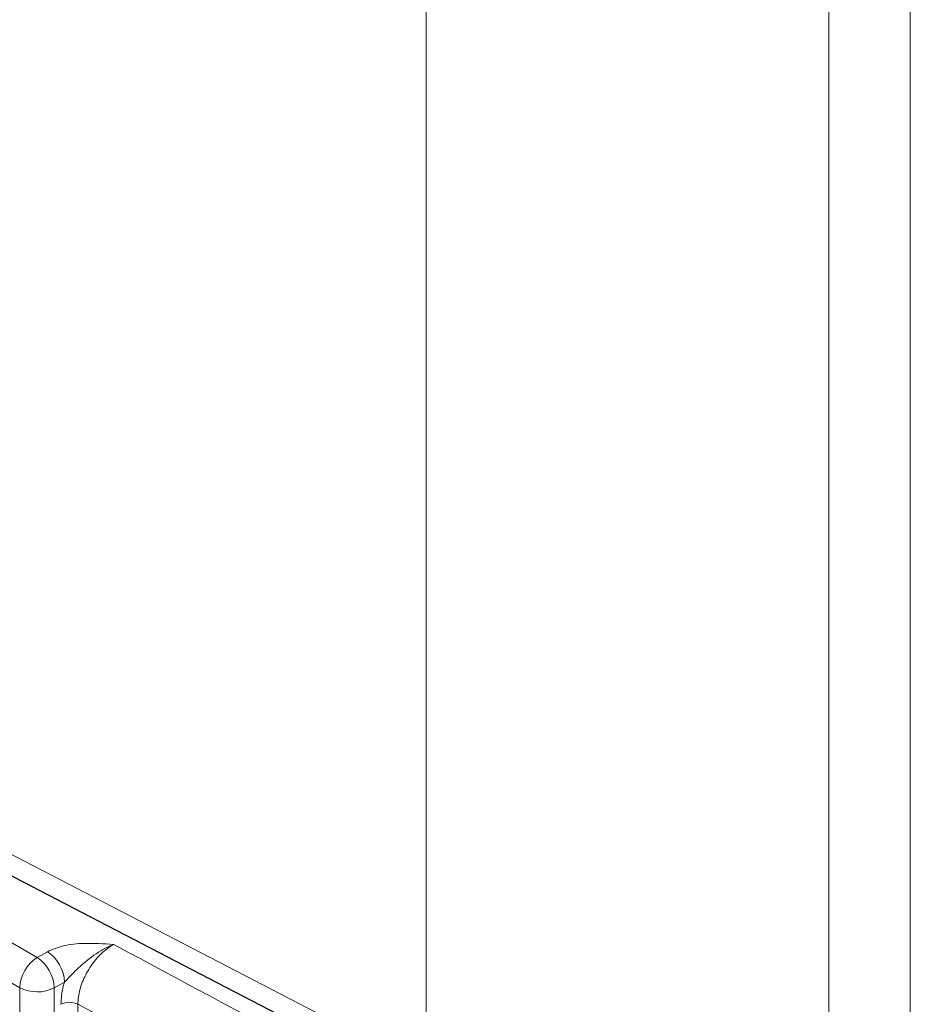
# Paper-space layout 'Blatt2' of a CAD drawing. Header units: millimetres. Extents: x 5 to 418, y 2 to 292.
# Tile 38 of 67: x 137 to 146, y 147 to 156. Entities that reach past the tile are written whole.
import ezdxf

# ---------------------------------------------------------------- set-up
doc = ezdxf.new("R2010")
doc.units = ezdxf.units.MM

psp = doc.layouts.new('Blatt2')

# ---------------------------------------------------------------- linework, layer by layer
at = {"color": 7, "linetype": 'Continuous', "lineweight": 18}
for p, q in [((140.9128, 161.2644), (140.9128, 145.8487)), ((144.9967, 143.2043), (144.9967, 159.2021)), ((145.8219, 159.2079), (145.8219, 143.21)), ((125.8241, 153.4159), (136.9672, 146.9832)), ((136.7904, 146.677), (125.6473, 153.1097)), ((131.4702, 150.7443), (140.9128, 145.8487)), ((136.9672, 146.9832), (137.0715, 147.0414)), ((137.2452, 146.7334), (137.1408, 146.6752)), ((136.7904, 129.5973), (136.7904, 146.677)), ((137.1408, 146.6752), (137.1408, 129.5956)), ((137.3799, 146.5091), (137.3799, 144.0867))]:
    psp.add_line(p, q, dxfattribs=at)
at = {"color": 7, "linetype": 'Continuous', "lineweight": 25}
psp.add_line((131.5997, 150.4581), (141.0423, 145.5625), dxfattribs=at)
at = {"color": 7, "linetype": 'Continuous', "lineweight": 18}
for centre, radius, start, end in [((257.1792, 368.2227), 251.3025, 241.623572, 242.758729), ((137.1742, 146.6595), 0.3842, 122.60548, 177.39452), ((136.751, 146.6583), 0.3902, 2.47917, 56.36113), ((136.8554, 146.7165), 0.3902, 2.47917, 56.36113), ((136.9673, 147.0192), 0.3852, 242.65648, 296.76622), ((137.2945, 146.3354), 0.1936, 63.83681, 116.67785), ((257.0663, 368.0266), 251.7833, 241.61753, 242.758763)]:
    psp.add_arc(centre, radius, start, end, dxfattribs=at)
for points, knots in [([(137.0715, 147.0414), (137.1233, 147.0636), (137.2334, 147.111), (137.4732, 147.1331), (137.6442, 147.1224), (137.744, 147.1157), (137.7446, 147.1156)], [0, 0, 0, 0, 0.270433, 0.574379, 0.997264, 1, 1, 1, 1]), ([(137.7446, 147.1156), (137.744, 147.1154), (137.7073, 147.1019), (137.6072, 147.0549), (137.4641, 146.9494), (137.3365, 146.8323), (137.2706, 146.7609), (137.2452, 146.7334)], [0, 0, 0, 0, 0.003577, 0.201161, 0.547594, 0.825502, 1, 1, 1, 1]), ([(137.7446, 147.1156), (137.7176, 147.0989), (137.6497, 147.057), (137.5471, 146.9522), (137.4547, 146.8096), (137.3919, 146.6532), (137.3839, 146.5571), (137.3799, 146.5091)], [0, 0, 0, 0, 0.142149, 0.356934, 0.571413, 0.78572, 1, 1, 1, 1]), ([(137.2076, 146.5083), (137.212, 146.5683), (137.2173, 146.6416), (137.2409, 146.7193), (137.2452, 146.7334)], [0, 0, 0, 0, 0.818315, 1, 1, 1, 1])]:
    psp.add_open_spline(points, degree=3, knots=knots, dxfattribs=at)

doc.saveas('drawing.dxf')
